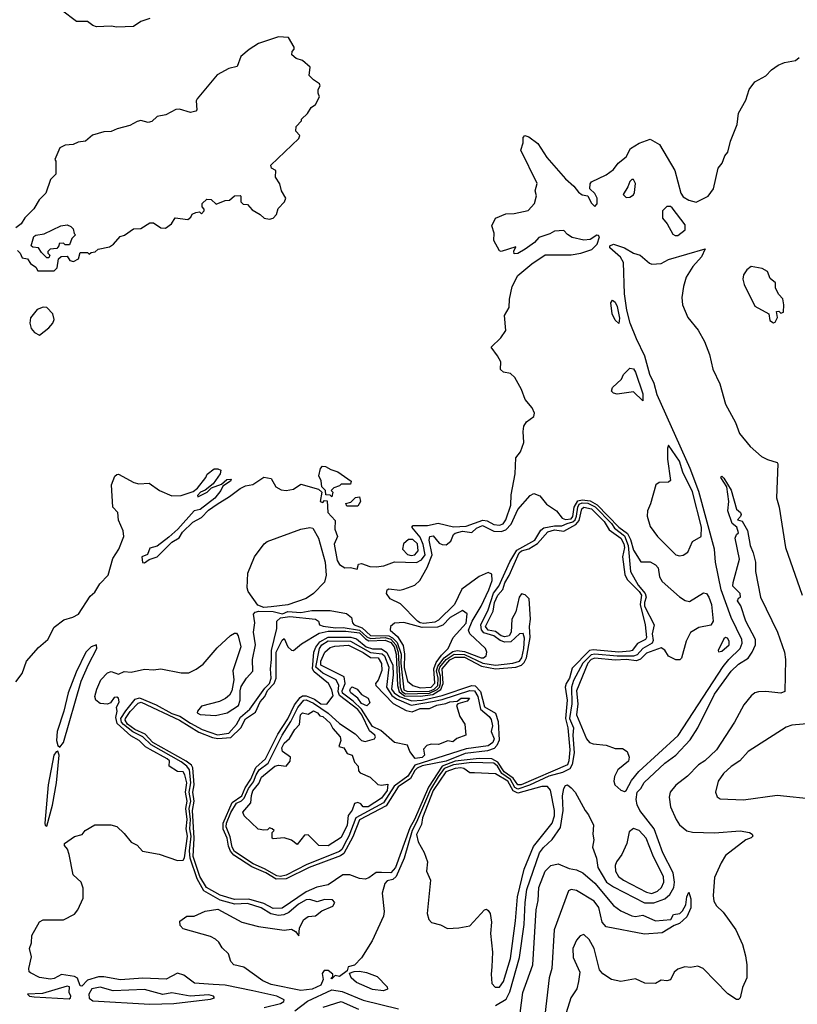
# Model space of a CAD drawing. Extents: x 2057697 to 2160550, y 827490 to 1016834.
# Tile 7 of 256: x 2065707 to 2069935, y 858691 to 864045. Entities that reach past the tile are written whole.
import ezdxf

# ---------------------------------------------------------------- set-up
doc = ezdxf.new("R2010")
doc.units = 0

msp = doc.modelspace()

# ---------------------------------------------------------------- linework, layer by layer
at = {"layer": '0CON20XD'}
for points in [[(2066415, 864051.2), (2066365, 864035.8), (2066325, 864008), (2066235, 864004), (2066205, 864010), (2066125, 864006.2), (2066105, 864013.3), (2066075, 864036), (2066015, 864036.2), (2065935, 864096.7)], [(2065895, 862680), (2065910, 862695), (2065917.5, 862745), (2065933, 862757), (2065965, 862760), (2065980, 862735), (2065999.3, 862730.7), (2066027.5, 862745), (2066035, 862780), (2066075, 862780), (2066085, 862770), (2066095, 862780), (2066117, 862783), (2066133, 862797), (2066195, 862810), (2066216.4, 862823.6), (2066253.9, 862866.1), (2066276.1, 862873.9), (2066325, 862907.5), (2066365, 862910), (2066415, 862940), (2066435, 862940), (2066475, 862912.5), (2066499.3, 862910.7), (2066532.5, 862935), (2066553, 862967), (2066621.7, 862958.3), (2066638.3, 862971.7), (2066645, 862987.5), (2066665, 862997.5), (2066685, 863000), (2066695, 862990), (2066710, 863005), (2066710, 863015), (2066698.3, 863028.3), (2066700, 863045), (2066725, 863070), (2066748.3, 863068.3), (2066775, 863042.5), (2066825, 863062.5), (2066847, 863063), (2066875, 863087.5), (2066905, 863090), (2066910, 863085), (2066910, 863055), (2066922.5, 863042.5), (2066945, 863040), (2066971.2, 863011.2), (2067015, 862986.7), (2067036.4, 862966.4), (2067065, 862960), (2067085, 862966.7), (2067103.3, 862985), (2067112.3, 863017.7), (2067146.7, 863055), (2067153.8, 863075), (2067130, 863115), (2067121.7, 863151.7), (2067098.3, 863188.3), (2067100, 863225), (2067077, 863237), (2067073.3, 863255), (2067225, 863400), (2067230, 863415), (2067208.3, 863438.3), (2067210, 863465), (2067240, 863495), (2067240, 863505), (2067272.5, 863535), (2067292.3, 863567.7), (2067316.1, 863583.9), (2067337.5, 863625), (2067330, 863645), (2067330, 863665), (2067340, 863685), (2067337, 863697), (2067305, 863717.5), (2067281.7, 863741.7), (2067286.4, 863786.4), (2067245, 863822.5), (2067210, 863835), (2067187.5, 863855), (2067188.3, 863871.7), (2067200, 863885), (2067200, 863895), (2067168.3, 863948.3), (2067115, 863952.5), (2067005, 863916.2), (2066955, 863883.8), (2066910, 863845), (2066888.8, 863791.2), (2066845, 863780), (2066780, 863745), (2066671.2, 863615), (2066666.1, 863603.9), (2066670, 863555), (2066665, 863547.5), (2066635, 863540), (2066575, 863558.8), (2066555, 863556.2), (2066501.7, 863528.3), (2066455, 863518.8), (2066425, 863491.2), (2066405, 863486.7), (2066366.2, 863496.2), (2066345, 863491.2), (2066305, 863469.2), (2066237.5, 863452.5), (2066205, 863436.7), (2066163.9, 863436.1), (2066102.7, 863417.3), (2066065, 863383.8), (2066025, 863380), (2065997, 863367), (2065955, 863363.3), (2065925, 863347.5), (2065897.5, 863285), (2065902.5, 863275), (2065903.3, 863205), (2065873.9, 863176.1), (2065848.3, 863101.7), (2065812.5, 863065), (2065783, 863017), (2065735, 862967.5), (2065715.7, 862934.3), (2065685, 862913.3)], [(2065685.8, 860444.2), (2065721.2, 860488.8), (2065743.7, 860556.3), (2065809.3, 860630.7), (2065860, 860675), (2065895, 860741.2), (2065947.6, 860782.4), (2065995, 860796), (2066027.2, 860812.8), (2066089.7, 860910.3), (2066115, 860932), (2066142.1, 860977.9), (2066187.5, 861025), (2066214.1, 861115.9), (2066246.7, 861165), (2066273.3, 861235), (2066270, 861265), (2066243.9, 861323.9), (2066240, 861365), (2066213.3, 861395), (2066206.7, 861515), (2066225, 861562.5), (2066235, 861572.5), (2066245, 861573.3), (2066327.7, 861527.7), (2066355, 861522), (2066410, 861525), (2066467.5, 861485), (2066535, 861456.7), (2066585, 861457.5), (2066650.7, 861479.3), (2066673, 861497), (2066718.8, 861555), (2066726.2, 861573.8), (2066765, 861602.5), (2066785, 861602.5), (2066800, 861595), (2066796.7, 861575), (2066758.8, 861521.2), (2066715, 861486.7), (2066690, 861475), (2066673, 861457), (2066675, 861450), (2066726.7, 861475), (2066750.5, 861499.5), (2066805, 861520), (2066833.3, 861545), (2066856.1, 861546.1), (2066853.3, 861535), (2066811.2, 861508.8), (2066800.9, 861485), (2066767.3, 861442.7), (2066687.6, 861382.4), (2066655, 861374.2), (2066566, 861274), (2066518.5, 861231.5), (2066455, 861182.5), (2066415, 861170.8), (2066402.5, 861137.5), (2066371.2, 861125), (2066374, 861094), (2066385, 861092), (2066410, 861110), (2066454.3, 861125), (2066535, 861203.3), (2066573.2, 861226.8), (2066592.6, 861257.4), (2066647.8, 861312.2), (2066695, 861338.5), (2066732.7, 861377.3), (2066780.3, 861409.7), (2066848.6, 861451.4), (2066905, 861495.5), (2066935, 861510), (2066975, 861517.1), (2067035, 861557.5), (2067075, 861550), (2067100, 861505), (2067128.9, 861488.9), (2067155, 861485.6), (2067195, 861491.4), (2067235, 861518.8), (2067332.5, 861492.5), (2067350, 861475), (2067340, 861425), (2067355, 861420), (2067365, 861430), (2067378.3, 861428.3), (2067382.5, 861365), (2067421.7, 861321.7), (2067420.8, 861275), (2067435.4, 861235), (2067416.5, 861193.5), (2067432.6, 861105), (2067445, 861081.6), (2067475, 861064.2), (2067506.3, 861066.3), (2067542.5, 861057.5), (2067550, 861085), (2067565, 861088.7), (2067611.7, 861071.7), (2067645, 861069.7), (2067687.5, 861075), (2067745, 861096.5), (2067865, 861094), (2067891.8, 861108.2), (2067912.1, 861135), (2067900.6, 861190.6), (2067885, 861231.2), (2067840, 861285), (2067845.9, 861294.1), (2067924.2, 861294.2), (2067983.1, 861306.9), (2068065, 861287.1), (2068135, 861290.9), (2068225, 861322.9), (2068249.2, 861319.2), (2068285, 861299.5), (2068315, 861296.3), (2068335.9, 861304.1), (2068349.5, 861325), (2068377.6, 861405), (2068378.6, 861461.4), (2068400.4, 861575), (2068405, 861662.5), (2068430, 861695), (2068448, 861745), (2068443.8, 861805), (2068448.8, 861835), (2068462.3, 861857.7), (2068502.3, 861887.7), (2068507.1, 861905), (2068494.3, 861935), (2068455, 861980), (2068435.7, 862035), (2068399.1, 862099.1), (2068375, 862121.2), (2068338.3, 862128.3), (2068322, 862142), (2068324, 862185), (2068305, 862216.7), (2068270, 862265), (2068322.5, 862315), (2068350, 862355), (2068343.6, 862436.4), (2068369.3, 862480.7), (2068370, 862525), (2068384.2, 862595), (2068415.3, 862654.7), (2068491.9, 862718.1), (2068565, 862766.6), (2068705, 862766.9), (2068758.6, 862775), (2068818.6, 862795), (2068846.2, 862825), (2068858.8, 862865), (2068855, 862872.5), (2068845, 862873.3), (2068809.8, 862850.2), (2068775, 862847.1), (2068711.5, 862861.5), (2068686.2, 862876.2), (2068665, 862898.6), (2068615, 862896), (2068589.6, 862880.4), (2068529.4, 862860.6), (2068506.3, 862833.7), (2068455, 862796.9), (2068415, 862774.5), (2068395, 862772), (2068394.2, 862785.8), (2068405, 862810), (2068325, 862784), (2068315, 862787.5), (2068284.2, 862844.2), (2068286.7, 862885), (2068273.6, 862923.6), (2068295, 862966.7), (2068350.7, 862989.3), (2068395, 862991.2), (2068471.7, 863008.3), (2068506.7, 863045), (2068517, 863087), (2068510, 863115), (2068520, 863155), (2068431.2, 863335), (2068443.8, 863375), (2068443.8, 863405), (2068454.1, 863415.9), (2068475, 863408.8), (2068525, 863372), (2068573.5, 863295), (2068675, 863180), (2068719.6, 863139.6), (2068745, 863106.7), (2068765, 863093.3), (2068796.7, 863086.7), (2068815, 863050), (2068835, 863030), (2068846.4, 863043.6), (2068847.5, 863075), (2068835, 863100), (2068807.5, 863125), (2068808.3, 863151.7), (2068817, 863163), (2068895, 863202), (2068935, 863230), (2068960.8, 863265), (2069005, 863298.9), (2069028.8, 863345), (2069075, 863374), (2069135, 863395.5), (2069186.3, 863366.3), (2069268.8, 863225), (2069302.7, 863102.7), (2069315, 863082.5), (2069345, 863063.3), (2069385, 863053.3), (2069450, 863085), (2069480, 863125), (2069505, 863237.5), (2069526.2, 863265), (2069541.2, 863305), (2069557.5, 863325), (2069572, 863385), (2069607.5, 863475), (2069615, 863537.5), (2069655, 863607.5), (2069674.2, 863665.8), (2069705, 863706.7), (2069765, 863740), (2069795, 863773.3), (2069831.2, 863798.8), (2069865, 863813.3), (2069925, 863822.5), (2069945, 863840)], [(2069005, 863077.5), (2069025, 863080), (2069045, 863093.3), (2069050, 863105), (2069056.2, 863155), (2069045, 863175.5), (2069035, 863175.6), (2069025, 863166), (2069014.4, 863135.6), (2068987.5, 863095), (2069005, 863077.5)], [(2069270.8, 862870.8), (2069285, 862872.2), (2069325, 862902.9), (2069325, 862930), (2069255, 863021.2), (2069245, 863030), (2069225, 863030), (2069202.5, 863005), (2069202.5, 862965), (2069227.5, 862935), (2069258.3, 862878.3), (2069270.8, 862870.8)], [(2065865, 862750), (2065855, 862750), (2065825, 862780), (2065810, 862805), (2065778.3, 862808.3), (2065770, 862815), (2065784.2, 862865.8), (2065795, 862873.3), (2065839.5, 862880.5), (2065930, 862925), (2065965, 862930), (2065985, 862920), (2065998.3, 862908.3), (2066002.5, 862882.5), (2066010, 862875), (2065990, 862855), (2065978.3, 862821.7), (2065955, 862820), (2065945, 862830), (2065921.7, 862828.3), (2065920, 862815), (2065908.3, 862801.7), (2065873, 862797), (2065860, 862785), (2065860, 862775), (2065870, 862765), (2065865, 862750)], [(2066052.5, 859322.5), (2066042, 859355), (2065998, 859395), (2065976.7, 859505), (2065966.7, 859535), (2065950, 859555), (2065950, 859565), (2066005, 859604), (2066045.8, 859614.2), (2066062.5, 859635), (2066115, 859666.2), (2066203, 859667), (2066235, 859656.7), (2066275, 859620), (2066313, 859573), (2066345.8, 859555.8), (2066375, 859524), (2066465, 859508), (2066565, 859472.5), (2066595, 859474.2), (2066602.6, 859487.4), (2066620.2, 859605), (2066612.1, 859645), (2066617.8, 859695), (2066610.9, 859755), (2066618.3, 859795), (2066608.8, 859845), (2066615.8, 859895), (2066605, 859939.2), (2066595, 859955.4), (2066565, 859956.2), (2066520, 859985), (2066520.9, 860015), (2066508.2, 860025), (2066415.5, 860075.5), (2066390.4, 860090.4), (2066355.9, 860125), (2066310.4, 860150.4), (2066237.2, 860217.2), (2066229, 860251), (2066237.1, 860285), (2066232.5, 860305), (2066248.1, 860335), (2066244, 860355), (2066235, 860361.4), (2066220.5, 860359.5), (2066200, 860330), (2066185, 860323.3), (2066145, 860326.7), (2066121.2, 860345), (2066116, 860365), (2066125.8, 860405), (2066148.9, 860455), (2066185, 860494), (2066205, 860501.2), (2066245, 860486.7), (2066275, 860500.8), (2066312.7, 860497.3), (2066385, 860512.5), (2066435, 860509.2), (2066475, 860515.6), (2066585, 860492.5), (2066626.2, 860493.8), (2066666.9, 860513.1), (2066705, 860541.2), (2066780.8, 860629.2), (2066853.9, 860696.1), (2066875, 860708.7), (2066885, 860708.2), (2066894, 860695), (2066908.9, 860635), (2066866.4, 860505), (2066871.1, 860455), (2066860, 860395), (2066848.1, 860371.9), (2066826.7, 860353.3), (2066792.5, 860337.5), (2066695, 860311.1), (2066673.8, 860285), (2066672.2, 860275), (2066687.5, 860267.5), (2066771.3, 860261.3), (2066834.5, 860275), (2066896.2, 860315), (2066906.3, 860345), (2066905.6, 860395), (2066911.2, 860418.8), (2066940, 860465), (2066975, 860502.5), (2066972.4, 860565), (2066989.3, 860645), (2066978.5, 860715), (2066985.5, 860765), (2066978.1, 860811.9), (2066986.9, 860823.1), (2067008, 860828), (2067085, 860827.1), (2067135.1, 860814.9), (2067165, 860827.1), (2067235, 860821.2), (2067295, 860831.5), (2067395, 860832.8), (2067484.2, 860815.8), (2067511.5, 860795), (2067516.2, 860765), (2067525.4, 860755), (2067568.7, 860738.7), (2067615, 860696.8), (2067715, 860694.4), (2067734.5, 860684.5), (2067758.7, 860658.8), (2067780.4, 860595), (2067779, 860545), (2067795, 860400.7), (2067815, 860392.5), (2067935, 860394.3), (2067960.9, 860405), (2067980.5, 860425), (2067983, 860465), (2067974.1, 860505), (2067980.1, 860529.9), (2068015.2, 860574.8), (2068061.5, 860608.5), (2068085, 860614.7), (2068125, 860608.9), (2068215.3, 860574.7), (2068229.2, 860575), (2068242.7, 860585), (2068246.2, 860605), (2068239.7, 860625), (2068155.2, 860705), (2068147, 860725), (2068166.8, 860775), (2068216.8, 860855), (2068257.9, 860945), (2068275.6, 860995.6), (2068275, 861030), (2068255, 861038.5), (2068205, 861017.3), (2068111.2, 860948.8), (2068070.3, 860865), (2067985, 860780.4), (2067965, 860769.7), (2067905, 860761.4), (2067885, 860764.6), (2067869.4, 860775), (2067777.8, 860867.8), (2067720.9, 860895), (2067700.6, 860925), (2067704.4, 860945), (2067715, 860950.4), (2067773.3, 860943.3), (2067795, 860947.8), (2067855, 860970.1), (2067883.2, 860995), (2067923.3, 861066.7), (2067949.8, 861135), (2067933.2, 861215), (2067937.9, 861235), (2067955, 861238.9), (2067988.5, 861198.5), (2068005, 861190.4), (2068025, 861189.8), (2068051.5, 861208.5), (2068064.9, 861245), (2068075, 861252.4), (2068115, 861262.9), (2068165, 861257), (2068190, 861280), (2068223.8, 861293.8), (2068285, 861262.9), (2068325, 861262.1), (2068349.7, 861270.3), (2068379.1, 861300.9), (2068415, 861380.9), (2068483.2, 861456.8), (2068502.2, 861467.8), (2068536.1, 861456.1), (2068571, 861411), (2068625, 861374.7), (2068657, 861335), (2068675, 861326.9), (2068705, 861331.5), (2068715, 861343), (2068722, 861395), (2068741.4, 861428.6), (2068765, 861434.4), (2068809.2, 861429.2), (2068847.2, 861407.2), (2068965, 861285.3), (2069011.9, 861251.9), (2069028.7, 861218.7), (2069045, 861159.6), (2069085, 861096.7), (2069135, 861096.5), (2069165, 861080), (2069178.5, 861065), (2069185.7, 861015.7), (2069200.5, 860990.5), (2069295, 860906.7), (2069325, 860886.9), (2069348.3, 860881.7), (2069425, 860928.6), (2069440.8, 860925), (2069455, 860904.3), (2069468.4, 860865), (2069478, 860775), (2069465, 860753.2), (2069400.3, 860739.7), (2069355, 860711.9), (2069331.5, 860665), (2069306.2, 860573.8), (2069296.7, 860563.3), (2069275, 860563.1), (2069234.7, 860584.7), (2069215, 860616), (2069195, 860629.4), (2069115, 860600.3), (2069081.7, 860568.3), (2069061.1, 860558.9), (2069005, 860565.3), (2068945, 860561.7), (2068835, 860572.3), (2068815, 860565.2), (2068797, 860545), (2068735, 860395.5), (2068741.7, 860325), (2068733.9, 860265), (2068789.1, 860135), (2068805.3, 860115.3), (2068825, 860107.2), (2068895, 860100.2), (2068945, 860081), (2068985, 860081.2), (2069010.4, 860065), (2069021, 860035), (2069017.6, 860012.4), (2068960, 859965), (2068940.8, 859929.2), (2068937.1, 859905), (2068943.6, 859885), (2068975, 859855.9), (2068995, 859848.4), (2069005, 859853.8), (2069033.1, 859906.9), (2069073.1, 859956.9), (2069288.3, 860151.7), (2069533, 860527), (2069563.2, 860565), (2069625.3, 860625), (2069636.1, 860655), (2069634, 860675), (2069574.8, 860794.8), (2069521.9, 860945), (2069491.2, 861095), (2069485.1, 861165.1), (2069399.2, 861479.2), (2069352.7, 861605), (2069173.9, 862005), (2069156.4, 862066.4), (2069132.6, 862115), (2069106.1, 862216.1), (2069060.7, 862309.2), (2069027, 862395), (2069008.8, 862465), (2068995.2, 862555), (2068990.7, 862725), (2068973.8, 862753.8), (2068915, 862804.4), (2068915.5, 862815), (2068935, 862824.1), (2068995.3, 862805), (2069045, 862776.2), (2069080, 862765), (2069131.5, 862721.5), (2069145, 862716.4), (2069195, 862719.6), (2069235, 862740.8), (2069435, 862800), (2069414.2, 862755), (2069366.3, 862703.7), (2069331.1, 862645), (2069315.8, 862595), (2069307.5, 862535), (2069311.4, 862495), (2069340.8, 862425), (2069396, 862356), (2069430, 862295), (2069458.5, 862225), (2069475.6, 862145), (2069513.5, 862065), (2069544.7, 861954.7), (2069598.5, 861855), (2069620.6, 861795), (2069678.6, 861725), (2069739.8, 861669.8), (2069772.6, 861652.6), (2069825, 861637.5), (2069830, 861630), (2069821.9, 861445), (2069836.7, 861395), (2069871.1, 861175), (2069960.8, 860915)], [(2065695, 862790), (2065710, 862775), (2065720.7, 862750.7), (2065750, 862745), (2065765, 862720), (2065795, 862700), (2065805, 862680), (2065895, 862680)], [(2069805, 862397.5), (2069815, 862400), (2069827.5, 862425), (2069821.7, 862458.3), (2069835, 862460), (2069845, 862450), (2069860, 862455), (2069862.5, 862495), (2069857, 862527), (2069835, 862550), (2069817.5, 862585), (2069817.5, 862615), (2069787, 862637), (2069772.5, 862675), (2069745, 862692.5), (2069685, 862702.5), (2069660, 862685), (2069642.7, 862657.3), (2069638.8, 862635), (2069646.7, 862605), (2069705, 862487.5), (2069780, 862445), (2069785, 862410), (2069805, 862397.5)], [(2065815, 862330), (2065865, 862368.8), (2065887.1, 862395), (2065894.4, 862415), (2065886.2, 862446.2), (2065855, 862479.2), (2065835, 862481.4), (2065801.7, 862468.3), (2065765.9, 862424.1), (2065761.2, 862395), (2065770, 862365), (2065787.5, 862345), (2065815, 862330)], [(2068965, 862393.8), (2068945, 862411.4), (2068929.2, 862445), (2068920.9, 862505), (2068930.3, 862519.7), (2068945, 862509.4), (2068956.6, 862485), (2068968.1, 862421.9), (2068965, 862393.8)], [(2069095, 861973.3), (2069045, 862021.2), (2068955, 862008.8), (2068935, 862013.8), (2068924.4, 862024.4), (2068930, 862045), (2068979.5, 862090.5), (2068990, 862115), (2069025, 862150.5), (2069045, 862145.8), (2069055, 862128.9), (2069095, 862010), (2069095, 861973.3)], [(2069295, 861130), (2069315, 861133.8), (2069339.7, 861150.3), (2069365, 861207.6), (2069413.1, 861235), (2069413.9, 861285), (2069365, 861477.7), (2069313.5, 861585), (2069294.1, 861645), (2069235, 861731.4), (2069229.7, 861715), (2069229.3, 861655), (2069245, 861540), (2069235, 861530.8), (2069185, 861529.2), (2069166.2, 861515), (2069137.4, 861412.6), (2069120.9, 861375), (2069118.8, 861345), (2069135, 861288.6), (2069175, 861234.5), (2069274.4, 861135), (2069295, 861130)], [(2067405, 861450), (2067395, 861460), (2067371.7, 861461.7), (2067370, 861485), (2067350, 861505), (2067347, 861537), (2067333.3, 861565), (2067342.5, 861605), (2067353.6, 861616.4), (2067370, 861615), (2067398.3, 861598.3), (2067437, 861587), (2067510, 861535), (2067505, 861520), (2067455, 861520), (2067445, 861510), (2067415, 861500), (2067400, 861485), (2067410, 861475), (2067405, 861450)], [(2068295, 858684.5), (2068351.5, 858718.5), (2068371.9, 858758.1), (2068424.6, 858945), (2068449.9, 859125), (2068454.6, 859245), (2068465, 859314.4), (2068534.3, 859515), (2068555, 859543.3), (2068602.5, 859587.5), (2068647.3, 859652.7), (2068662.7, 859745), (2068659.3, 859825), (2068665.9, 859864.1), (2068675, 859880.8), (2068685, 859884.3), (2068705, 859868.6), (2068726.7, 859845), (2068781.5, 859745), (2068800.2, 859720.2), (2068826.4, 859665), (2068823.8, 859615), (2068829.5, 859585), (2068820.9, 859545), (2068843.3, 859485), (2068850.4, 859435), (2068898.4, 859355), (2068935, 859329.3), (2069105, 859243.3), (2069155, 859242.8), (2069215, 859265.1), (2069242.7, 859287.3), (2069263.4, 859325), (2069267.7, 859355), (2069260.1, 859405), (2069203.7, 859515), (2069157.1, 859645), (2069078.3, 859745), (2069063.8, 859775), (2069058.5, 859805), (2069065, 859844.6), (2069085.2, 859865), (2069102.5, 859897.5), (2069215, 860001.6), (2069274.2, 860045.8), (2069351.9, 860128.1), (2069394.3, 860195), (2069485, 860378.1), (2069575, 860502.5), (2069615, 860540), (2069667.4, 860572.6), (2069690.5, 860605), (2069708.8, 860645), (2069708.4, 860675), (2069655.7, 860775), (2069628.1, 860858.1), (2069609.4, 860885), (2069615, 860900), (2069626.1, 860903.9), (2069624, 860925), (2069585.5, 860965), (2069586.2, 860985), (2069621.5, 861111.5), (2069597.1, 861225), (2069604.3, 861245.7), (2069616.2, 861255), (2069606.1, 861286.1), (2069580.8, 861305), (2069558.2, 861375), (2069562.5, 861425), (2069551.2, 861505), (2069520, 861555), (2069525, 861562.5), (2069535, 861552.5), (2069575, 861486.7), (2069604.1, 861384.1), (2069626.7, 861365), (2069630, 861355), (2069627, 861343), (2069610, 861325), (2069635, 861317.5), (2069665, 861267.5), (2069678.8, 861185), (2069695.7, 861145), (2069707.1, 861095), (2069708.6, 861045), (2069734.5, 860905), (2069827.9, 860715), (2069866.2, 860605), (2069870.5, 860565), (2069867.8, 860392.2), (2069845, 860383.6), (2069765, 860391.9), (2069725, 860390.8), (2069705, 860384), (2069685, 860368.8), (2069645, 860318.8), (2069594.4, 860225), (2069495, 860074.6), (2069431.8, 860015), (2069397.7, 859992.3), (2069337.8, 859932.2), (2069275, 859882.7), (2069244.7, 859845), (2069237.9, 859817.9), (2069246.1, 859765), (2069275.8, 859695), (2069295, 859667.4), (2069335, 859634.2), (2069365, 859626.4), (2069485, 859623.3), (2069625, 859634.5), (2069675.6, 859625.6), (2069690, 859615), (2069693.3, 859605), (2069685, 859596.7), (2069654.6, 859585.4), (2069545, 859499.2), (2069520.5, 859459.5), (2069485, 859380), (2069477.4, 859282.6), (2069481.2, 859251.2), (2069495, 859225.8), (2069531.7, 859191.7), (2069565, 859145.8), (2069600.6, 859095), (2069636.9, 859015), (2069654.4, 858955), (2069660.6, 858905), (2069660, 858835), (2069637.9, 858782.1), (2069623.8, 858726.2), (2069615, 858717.5), (2069605, 858716.7), (2069557.6, 858747.6), (2069423.3, 858885), (2069395, 858898), (2069355, 858891.2), (2069323.6, 858893.6), (2069285, 858881.2), (2069266.2, 858865), (2069245, 858824.2), (2069225, 858818.6), (2069195, 858822), (2069165, 858802.9), (2069105.6, 858805.6), (2069055, 858828.6), (2068975, 858814.2), (2068925, 858825.8), (2068876.9, 858856.9), (2068858.8, 858878.8), (2068830.5, 858995), (2068803.3, 859043.3), (2068775, 859070), (2068755, 859063.8), (2068735, 859040), (2068714.6, 858995), (2068716.9, 858945), (2068753.3, 858865), (2068745.8, 858815), (2068735.6, 858775), (2068704.5, 858725), (2068679.1, 858645)], [(2067235, 858764.9), (2067075, 858797.5), (2067028.9, 858818.9), (2066925, 858891.9), (2066872, 858905), (2066855, 858923.8), (2066841.4, 858965), (2066807.6, 858997.6), (2066789.3, 859029.3), (2066772, 859045), (2066745, 859060), (2066595, 859100.8), (2066579.7, 859119.7), (2066577.3, 859142.7), (2066615, 859170), (2066655, 859170), (2066715, 859197.7), (2066785, 859207.9), (2066915, 859136.6), (2067005, 859112.9), (2067145, 859094.5), (2067185, 859099.4), (2067207, 859087), (2067225, 859062.5), (2067229.2, 859105), (2067249.7, 859150.3), (2067275, 859168.6), (2067315, 859172.5), (2067350.7, 859199.3), (2067410, 859225), (2067421.2, 859245), (2067408.1, 859258.1), (2067365, 859260), (2067325, 859248), (2067285, 859260), (2067265, 859258.3), (2067222.9, 859235), (2067170.5, 859189.5), (2067143.2, 859176.8), (2067115, 859174.2), (2067073.2, 859183.2), (2067019.3, 859215), (2066945, 859238.6), (2066875.9, 859235.9), (2066797.5, 859257.5), (2066708.5, 859308.5), (2066672.6, 859372.6), (2066633.4, 859485), (2066631, 859525), (2066639.3, 859605), (2066631.3, 859645), (2066635.5, 859695), (2066628.9, 859755), (2066637.5, 859795), (2066629.3, 859845), (2066638, 859895), (2066629.8, 859965), (2066615.2, 859985.2), (2066585, 860009.1), (2066421.6, 860101.6), (2066375.7, 860145.7), (2066321.7, 860171.7), (2066271.9, 860211.9), (2066261, 860225), (2066257.7, 860245), (2066283.6, 860286.4), (2066335, 860349.7), (2066357.8, 860357.8), (2066448.7, 860318.7), (2066535, 860271.9), (2066578, 860258), (2066635, 860219.1), (2066700, 860185), (2066783, 860157), (2066843.8, 860165), (2066885, 860212.5), (2066907.9, 860252.1), (2066958.8, 860295), (2067039.8, 860410.2), (2067065, 860435.1), (2067075.1, 860465), (2067070.8, 860515), (2067076.3, 860565), (2067075.4, 860615), (2067104.6, 860735), (2067106, 860775), (2067125, 860792.1), (2067175, 860800), (2067315.4, 860785.4), (2067331.1, 860775), (2067337.5, 860755), (2067356.5, 860746.5), (2067425, 860737.3), (2067465, 860739.6), (2067555, 860726.1), (2067595, 860689.8), (2067615, 860679.9), (2067695, 860684.7), (2067725, 860675.8), (2067752.5, 860645), (2067765.6, 860605.6), (2067776.2, 860415), (2067785, 860391.2), (2067805, 860379.9), (2067935, 860383.3), (2067977.3, 860402.7), (2067989.6, 860415), (2067995.4, 860434.6), (2067994.4, 860475), (2067986.7, 860505), (2067991.3, 860525), (2068025, 860566.4), (2068069.6, 860595), (2068125, 860593.1), (2068225, 860546.3), (2068295, 860534.1), (2068387.8, 860545), (2068425, 860556.6), (2068436.7, 860575), (2068447.6, 860625), (2068451.2, 860681.2), (2068445, 860706.5), (2068425, 860705.4), (2068377.6, 860662.4), (2068345, 860659.9), (2068319.7, 860669.7), (2068285, 860694.9), (2068231.3, 860711.3), (2068217.8, 860727.8), (2068213.9, 860755), (2068255.1, 860835), (2068283.4, 860926.6), (2068312.9, 860965), (2068372.3, 861097.7), (2068409.4, 861160.6), (2068508, 861215), (2068541.3, 861268.7), (2068557.3, 861282.7), (2068615, 861292.9), (2068655, 861292.2), (2068684.1, 861305.9), (2068715, 861314.1), (2068726.5, 861325), (2068734.8, 861345), (2068741, 861395), (2068749.8, 861410.2), (2068765, 861417), (2068795.5, 861415.5), (2068835.4, 861395.4), (2068924.3, 861305), (2068940.6, 861280.6), (2068995, 861238.6), (2069015.7, 861185), (2069027.6, 861045), (2069070.6, 860970.6), (2069107.6, 860925), (2069113, 860905), (2069103.6, 860875), (2069104.2, 860855), (2069157.7, 860755), (2069146.7, 860705), (2069151.6, 860668.4), (2069146.6, 860655), (2069095, 860626.2), (2069065, 860590.9), (2069045, 860583.8), (2068955, 860583.7), (2068835, 860594.5), (2068815, 860591.7), (2068769.6, 860545), (2068719.1, 860450.9), (2068707.1, 860415), (2068709.9, 860325), (2068696.8, 860245), (2068719, 860195), (2068714.6, 860155), (2068721.7, 860058.3), (2068711.4, 859995), (2068698.1, 859971.9), (2068659, 859951), (2068585, 859931.8), (2068478.5, 859881.5), (2068415, 859860.3), (2068399.8, 859869.8), (2068375, 859912.9), (2068328.9, 859945), (2068305, 859985.1), (2068285, 860002.1), (2068165.2, 860005.2), (2068065, 859993.2), (2068015, 859973.9), (2067981.6, 859928.4), (2067941, 859859), (2067865, 859681.9), (2067841.4, 859635), (2067798.3, 859485), (2067753.6, 859386.4), (2067735, 859368.8), (2067705, 859362.7), (2067692.8, 859347.2), (2067677.3, 859295), (2067688.4, 859195), (2067685, 859170.8), (2067623.8, 859035), (2067565, 858943.1), (2067527.3, 858902.7), (2067492.5, 858895), (2067487.5, 858872.5), (2067445, 858842.5), (2067422.5, 858847.5), (2067405, 858830), (2067400, 858835), (2067410, 858840), (2067410, 858855), (2067385, 858873.8), (2067362.5, 858875), (2067351.4, 858858.6), (2067357.5, 858825), (2067344.7, 858795), (2067297.9, 858772.1), (2067235, 858764.9)], [(2067545, 861400), (2067485, 861400), (2067480, 861415), (2067508.3, 861421.7), (2067533, 861447), (2067555, 861450), (2067560, 861425), (2067545, 861400)], [(2067085, 859211.9), (2067035, 859239.6), (2066952, 859262), (2066875, 859261.5), (2066797.8, 859285), (2066722.9, 859325), (2066686.4, 859385), (2066649.8, 859495), (2066655.9, 859595), (2066645.9, 859745), (2066654.8, 859795), (2066648.1, 859845), (2066655.1, 859885), (2066647.5, 859977.5), (2066640.5, 859990.5), (2066612.7, 860012.7), (2066431.7, 860115), (2066389.3, 860159.3), (2066332.4, 860185), (2066292.4, 860215), (2066280.5, 860235), (2066282.5, 860245), (2066307.8, 860282.2), (2066350.8, 860329.2), (2066366.7, 860333.3), (2066575, 860235.2), (2066681.4, 860171.4), (2066755, 860141.2), (2066785, 860135.8), (2066855, 860142.4), (2066909.9, 860195), (2066935, 860242.9), (2066989.8, 860280.2), (2067014.2, 860335.8), (2067039.2, 860365), (2067055, 860397.3), (2067091.1, 860435), (2067102, 860465), (2067101.5, 860605), (2067135, 860670.8), (2067145, 860680), (2067164.1, 860635), (2067185, 860616.4), (2067195, 860615.5), (2067238.4, 860651.6), (2067335, 860709.4), (2067385, 860719.7), (2067480.1, 860720.1), (2067555, 860710.8), (2067587.3, 860677.3), (2067605, 860667.7), (2067695, 860671.6), (2067725, 860658.9), (2067742.7, 860635), (2067754.5, 860595), (2067761.3, 860425), (2067770.6, 860390.6), (2067798.8, 860368.8), (2067885, 860366.9), (2067954.1, 860375.9), (2067997.7, 860402.3), (2068009.9, 860435), (2068003.7, 860515), (2068045, 860564), (2068075, 860579.3), (2068125, 860577.7), (2068218.8, 860528.8), (2068295, 860515.3), (2068405, 860523.7), (2068435.1, 860534.9), (2068450.7, 860549.3), (2068462.8, 860575), (2068483.5, 860685), (2068478.9, 860745), (2068484.7, 860784.7), (2068477.4, 860895), (2068455, 860917.8), (2068435, 860923.1), (2068422.6, 860905), (2068405.4, 860825), (2068383.6, 860785), (2068379.8, 860715), (2068368.7, 860695), (2068345, 860689.2), (2068325.5, 860694.5), (2068295, 860717.9), (2068254.1, 860725), (2068238.9, 860745), (2068281.2, 860828.8), (2068289, 860875), (2068306, 860915), (2068333.7, 860946.3), (2068345, 860983.6), (2068368.1, 861021.9), (2068423.3, 861145), (2068435, 861156.4), (2068475, 861167.2), (2068522.9, 861197.1), (2068579.2, 861260.8), (2068615, 861270.8), (2068665, 861263.9), (2068730.2, 861299.8), (2068748.4, 861321.6), (2068763, 861385), (2068775, 861394), (2068815.4, 861385), (2068885, 861315.8), (2068911.6, 861271.6), (2068975, 861225.1), (2068992.3, 861195), (2068994.7, 861175), (2068984.6, 861125), (2068997.7, 861027.7), (2069010.5, 861000.5), (2069075.4, 860935), (2069088.2, 860915), (2069080.9, 860865), (2069107.4, 860755), (2069114.7, 860685), (2069110, 860675), (2069066.5, 860653.5), (2069036.7, 860615), (2069025, 860610.9), (2068965, 860605.7), (2068825, 860618.8), (2068805.2, 860614.8), (2068711.6, 860518.4), (2068696.9, 860465), (2068677.8, 860435), (2068672.8, 860415), (2068683.3, 860345), (2068674.3, 860245), (2068688.1, 860195), (2068695.3, 860114.6), (2068697.6, 860075), (2068692.4, 860015), (2068685, 859992.9), (2068434.6, 859885), (2068415, 859884.9), (2068390.8, 859920.8), (2068341.8, 859955), (2068307.3, 860007.3), (2068275, 860026.4), (2068205, 860027.3), (2068075, 860012.1), (2068004.1, 859985.9), (2067929.1, 859870.9), (2067854, 859695), (2067829.2, 859650.8), (2067749.8, 859435), (2067725, 859406.1), (2067675, 859406.6), (2067645, 859406.9), (2067605, 859378.2), (2067585, 859371.1), (2067554.4, 859374.4), (2067502.2, 859395), (2067463.9, 859395), (2067385, 859340.1), (2067322.2, 859327.8), (2067265, 859303), (2067135, 859213.8), (2067085, 859211.9)], [(2067035, 860848.9), (2067001.6, 860861.6), (2066950, 860935), (2066944.6, 860955), (2066946.7, 861035), (2066983.3, 861125), (2067036.8, 861195), (2067052.9, 861207.1), (2067235, 861274.6), (2067285, 861283.3), (2067300.1, 861280.1), (2067332.3, 861225), (2067367.3, 861095), (2067374, 861025), (2067364.2, 860985.8), (2067305, 860924.5), (2067265, 860898.4), (2067165, 860863.5), (2067075, 860852.9), (2067035, 860848.9)], [(2067835, 861131.4), (2067855, 861134.7), (2067874, 861156), (2067869.5, 861195), (2067845, 861218.8), (2067821.5, 861218.5), (2067794.4, 861195.6), (2067788.6, 861165), (2067815, 861136.3), (2067835, 861131.4)], [(2067885, 860411.2), (2067945, 860414.9), (2067965, 860436.7), (2067958.5, 860515), (2067971.2, 860548.8), (2068000.6, 860589.4), (2068037.4, 860625), (2068064.3, 860685), (2068135, 860762.7), (2068140.4, 860815), (2068115, 860831.4), (2068047, 860795), (2068007, 860753), (2067978.3, 860741.7), (2067895, 860739.9), (2067795, 860766.2), (2067745, 860763.8), (2067722.5, 860745), (2067720.5, 860725), (2067760.7, 860690.7), (2067792.8, 860642.8), (2067799.1, 860595), (2067798, 860522), (2067815, 860448.5), (2067845, 860425.2), (2067885, 860411.2)], [(2067100.8, 859370.8), (2067045, 859405), (2066968.5, 859438.5), (2066870.8, 859500.8), (2066852.9, 859522.9), (2066841.5, 859551.5), (2066834.6, 859595), (2066813.8, 859643.8), (2066813, 859675), (2066862.7, 859787.3), (2066914.8, 859825), (2066932.4, 859867.6), (2066964.5, 859915), (2066991.2, 859978.8), (2067043.8, 860025), (2067110.8, 860159.2), (2067165, 860244), (2067201.3, 860318.7), (2067231.1, 860358.9), (2067245, 860368.6), (2067265, 860369), (2067309.8, 860349.9), (2067345, 860324.9), (2067376.9, 860323.1), (2067411.1, 860368.9), (2067405, 860400.9), (2067385.6, 860435.6), (2067309, 860499), (2067298.9, 860515), (2067307.2, 860605), (2067316.8, 860633.2), (2067338.5, 860661.5), (2067385, 860687.7), (2067507.3, 860687.3), (2067537.4, 860677.4), (2067591.5, 860635), (2067625, 860623.4), (2067675, 860623.6), (2067703.4, 860603.4), (2067735.1, 860535), (2067737.3, 860482.7), (2067729.1, 860405), (2067742.9, 860385), (2067771.3, 860365), (2067838.9, 860341.1), (2067895.4, 860345.4), (2068005, 860369.9), (2068165, 860424.6), (2068183.4, 860423.4), (2068212.1, 860392.1), (2068235, 860307.8), (2068293.3, 860273.3), (2068307.9, 860227.9), (2068313.3, 860126.7), (2068302.2, 860097.8), (2068287.4, 860082.6), (2068250.8, 860069.2), (2068129.4, 860055), (2068025, 860013.5), (2067895, 859987.4), (2067868.1, 859975), (2067855, 859962.5), (2067831.6, 859918.4), (2067765, 859872.8), (2067699.3, 859770.7), (2067555, 859694.2), (2067518.6, 859601.4), (2067469.9, 859510.1), (2067451.7, 859498.3), (2067281.5, 859435), (2067155, 859373.5), (2067100.8, 859370.8)], [(2067125, 859386.4), (2067105, 859389), (2067038.1, 859428.1), (2066976.6, 859455), (2066875, 859521.4), (2066862.1, 859545), (2066851.6, 859601.6), (2066829.4, 859655), (2066831.5, 859675), (2066855, 859733.1), (2066885, 859783.9), (2066912.7, 859797.3), (2066927.8, 859812.2), (2066950.4, 859865), (2066978.9, 859901.1), (2066991.9, 859938.1), (2067009.5, 859965), (2067057.4, 860002.6), (2067133.3, 860155), (2067180.9, 860229.1), (2067218.7, 860305), (2067251.1, 860345), (2067265, 860346.7), (2067305, 860328.4), (2067385, 860273.6), (2067445, 860217), (2067531.1, 860161.2), (2067565, 860125.4), (2067585, 860120), (2067635.4, 860134.6), (2067641.9, 860145), (2067637.7, 860155), (2067608.1, 860178.1), (2067566.9, 860265), (2067545, 860293.9), (2067445, 860370.4), (2067438.6, 860391.4), (2067442.4, 860425), (2067427.4, 860455), (2067355, 860490.6), (2067317.2, 860525), (2067336.6, 860625), (2067349.9, 860645), (2067385, 860667.1), (2067505, 860666), (2067615, 860603.1), (2067677.4, 860597.4), (2067689.7, 860585), (2067713.6, 860525), (2067701.3, 860415), (2067730.8, 860370.8), (2067755, 860352.5), (2067835, 860317.1), (2067952, 860338), (2068005, 860349), (2068155, 860397.1), (2068180.5, 860395), (2068198.3, 860365), (2068212.7, 860295), (2068260.4, 860255), (2068270, 860240), (2068278.2, 860205), (2068269.7, 860175), (2068286.3, 860135), (2068279.4, 860115), (2068255, 860097.1), (2068135, 860079.7), (2067855, 859990.4), (2067818, 859932), (2067743.2, 859876.8), (2067685, 859785.8), (2067534.9, 859705.1), (2067496.9, 859605), (2067474.5, 859564.5), (2067459.6, 859535), (2067445, 859521.8), (2067268.4, 859451.6), (2067155, 859393.3), (2067125, 859386.4)], [(2069507.5, 860607.5), (2069525, 860610.8), (2069564, 860645), (2069564, 860665), (2069555, 860681.2), (2069545, 860685.8), (2069535, 860678.8), (2069504.4, 860615), (2069507.5, 860607.5)], [(2065925, 860088.8), (2065945, 860114.2), (2066041.3, 860448.7), (2066080.8, 860539.2), (2066126.9, 860625), (2066125, 860645.7), (2066095, 860634.6), (2066066, 860605), (2066013.8, 860496.2), (2065970.6, 860385), (2065946.6, 860285), (2065910, 860175), (2065907.1, 860125), (2065915, 860098.8), (2065925, 860088.8)], [(2067858, 860028), (2067827.5, 860065), (2067815, 860100), (2067745, 860114.2), (2067670.1, 860180.1), (2067625, 860201.6), (2067565.3, 860295.4), (2067519.8, 860339.8), (2067462.1, 860382.1), (2067460.9, 860395), (2067477.5, 860435), (2067471.2, 860471.2), (2067344.1, 860535), (2067345, 860556.1), (2067366.5, 860605), (2067395, 860631.8), (2067421, 860639), (2067495, 860644.3), (2067575, 860604.7), (2067615, 860576), (2067656, 860575), (2067675, 860543.3), (2067675.3, 860505.3), (2067656.4, 860453.6), (2067642.5, 860435), (2067643.6, 860423.6), (2067736.8, 860326.8), (2067807.6, 860287.6), (2067840.6, 860280.6), (2067885, 860299), (2067935, 860300), (2067975, 860317.9), (2068023.8, 860326.2), (2068045, 860336.2), (2068085, 860340), (2068107.5, 860355), (2068153.3, 860355), (2068140.7, 860339.3), (2068090, 860325), (2068082.5, 860315), (2068100, 860255), (2068126.7, 860215), (2068132.5, 860155), (2068084.1, 860135.9), (2068061.7, 860118.3), (2068035, 860123.1), (2067985, 860103.6), (2067945, 860105.6), (2067921.3, 860098.7), (2067902.1, 860077.9), (2067908, 860045), (2067895, 860033.7), (2067858, 860028)], [(2067595, 860314.7), (2067565, 860326.4), (2067545.9, 860355.9), (2067508, 860385), (2067502, 860395), (2067505, 860408.7), (2067515, 860416.8), (2067542.3, 860405), (2067565.7, 860375.7), (2067601, 860355), (2067610.4, 860329.6), (2067595, 860314.7)], [(2067385, 859553.3), (2067334.3, 859554.3), (2067275, 859612.5), (2067255, 859610), (2067215, 859560), (2067185, 859582.5), (2067145, 859596.7), (2067085, 859590), (2067080, 859595), (2067080, 859625), (2067090, 859635), (2067080, 859645), (2067065, 859650), (2067055, 859640), (2067035, 859637.5), (2067003, 859643), (2066927.5, 859715), (2066920, 859735), (2066964.4, 859785.6), (2066966.6, 859826.6), (2066975, 859852.2), (2067007.8, 859892.2), (2067022, 859925), (2067095, 859985.7), (2067115, 859992), (2067155, 859986.2), (2067177.4, 860012.6), (2067180, 860035), (2067136.2, 860065), (2067133.1, 860085), (2067145, 860110), (2067173.8, 860136.2), (2067203.8, 860185), (2067228.3, 860211.7), (2067234.7, 860264.7), (2067245, 860276.5), (2067275, 860269.2), (2067305, 860285.8), (2067326.9, 860275), (2067339.4, 860259.4), (2067355.6, 860255), (2067395, 860218.9), (2067409.8, 860189.8), (2067450, 860145), (2067453.3, 860125), (2067443, 860093), (2067470, 860085), (2067487.5, 860055), (2067515, 860046.2), (2067527.5, 860007.5), (2067546.9, 859985), (2067548.8, 859961.2), (2067558.6, 859948.6), (2067613.3, 859925), (2067655, 859886), (2067675, 859881.9), (2067708.7, 859888.7), (2067705, 859854.1), (2067675, 859811.3), (2067602.5, 859765), (2067573.8, 859763.8), (2067561.2, 859781.2), (2067545, 859788.8), (2067527.3, 859782.7), (2067514.2, 859745.8), (2067492.3, 859717.7), (2067486.9, 859665), (2067455, 859597.5), (2067385, 859553.3)], [(2070047.8, 860222.2), (2069905, 860208.9), (2069875, 860197.8), (2069668.9, 860065), (2069621.9, 860015), (2069575, 859983.5), (2069534.3, 859945), (2069505.7, 859904.3), (2069491.2, 859845), (2069499.3, 859819.3), (2069515, 859807.5), (2069642.1, 859802.1), (2069825, 859828.5), (2070035, 859806)], [(2065855, 859659.2), (2065885, 859774.3), (2065907.3, 859895), (2065922.2, 860045), (2065915, 860066.7), (2065905, 860064.2), (2065892.3, 860045), (2065862.3, 859885), (2065844.4, 859675), (2065845, 859663.3), (2065855, 859659.2)], [(2068293.1, 858783.1), (2068315, 858784), (2068337.7, 858815), (2068375, 858939.4), (2068403.6, 859145), (2068414.1, 859275), (2068450.2, 859425), (2068501.3, 859548.7), (2068601.4, 859675), (2068614.4, 859715), (2068614.9, 859745), (2068593.3, 859855), (2068577.5, 859875), (2068545.3, 859874.7), (2068415, 859839.1), (2068391.1, 859851.1), (2068360.4, 859905), (2068295, 859943.9), (2068179.3, 859949.2), (2068155, 859949.1), (2068122.6, 859972.6), (2068105, 859976.5), (2068075, 859973), (2068024.9, 859955), (2067955, 859853.7), (2067897.9, 859705), (2067891.1, 859668.9), (2067863.8, 859613.8), (2067873.3, 859575), (2067906.7, 859516.7), (2067923.5, 859465), (2067918.6, 859415), (2067940.8, 859365), (2067923.3, 859185), (2067931.7, 859151.7), (2067946.4, 859136.4), (2067995, 859123.3), (2068032.9, 859102.9), (2068095, 859106.2), (2068155, 859118), (2068235, 859204.2), (2068245, 859208), (2068255, 859200.6), (2068265.6, 859185), (2068273.2, 859136.8), (2068267.7, 859075), (2068277.8, 858975), (2068275.1, 858895), (2068269.7, 858855), (2068275, 858803.5), (2068293.1, 858783.1)], [(2069145, 859293.9), (2069175, 859305.2), (2069196.5, 859325), (2069210.2, 859355), (2069208.1, 859385), (2069152.4, 859492.4), (2069112.6, 859595), (2069075, 859635.3), (2069045, 859647.1), (2069021.4, 859628.6), (2069008.7, 859565), (2068980.4, 859505), (2068952, 859465), (2068945.2, 859445), (2068947.3, 859415), (2068963.8, 859385), (2068990.7, 859365), (2069115, 859300.2), (2069145, 859293.9)], [(2068427.4, 858642.6), (2068443.5, 858755), (2068464.1, 858814.1), (2068497.1, 858905), (2068515.6, 859205), (2068525.6, 859255), (2068529.8, 859325), (2068565, 859414.3), (2068594.2, 859445), (2068635, 859454.6), (2068695, 859429.3), (2068735, 859422.4), (2068768.8, 859405), (2068835, 859349.5), (2068935, 859228.2), (2068975, 859198.9), (2069035, 859171.5), (2069055, 859168.1), (2069095, 859175.4), (2069165, 859144.3), (2069248.3, 859151.7), (2069261.7, 859178.3), (2069295.6, 859184.4), (2069311.4, 859198.6), (2069328.8, 859231.2), (2069334.4, 859275), (2069345, 859300), (2069356.7, 859265), (2069355.6, 859215), (2069335, 859166.7), (2069295, 859130), (2069265, 859120), (2069199.8, 859080.2), (2069105, 859071.4), (2068895, 859111.2), (2068875, 859136.7), (2068856.7, 859216.7), (2068831.4, 859251.4), (2068735, 859310.4), (2068705, 859315.5), (2068691.5, 859308.5), (2068614, 859095), (2068599.6, 858885), (2068586, 858835), (2068556.6, 858585)], [(2067036.7, 858673.3), (2067124.4, 858695), (2067143.1, 858705), (2067145.6, 858715), (2067104.4, 858735), (2066973.8, 858763.8), (2066825, 858793.9), (2066758.9, 858798.9), (2066656.9, 858805), (2066598.5, 858848.5), (2066565, 858859.1), (2066503.2, 858826.8), (2066377.1, 858832.9), (2066255, 858824.1), (2066165, 858840.7), (2066135, 858840.9), (2066075, 858821.2), (2066045, 858788.7), (2066035, 858791.8), (2066021.9, 858831.9), (2066005, 858841.9), (2065935, 858852.7), (2065895, 858830.3), (2065875, 858827.2), (2065815, 858836.7), (2065765, 858861.2), (2065758, 858868), (2065755.8, 858885), (2065770.8, 858949.2), (2065760.9, 858995), (2065770.8, 859025), (2065772.3, 859065), (2065815, 859139.4), (2065835, 859150), (2065945, 859150), (2066005, 859180), (2066023.8, 859205), (2066052.3, 859267.7), (2066052.5, 859322.5)], [(2067685, 858763.8), (2067625, 858771.3), (2067538.5, 858808.5), (2067509.4, 858835), (2067500.7, 858859.3), (2067525, 858869.2), (2067555, 858870.6), (2067593.4, 858863.4), (2067651.4, 858841.4), (2067704.3, 858785), (2067706.6, 858773.4), (2067685, 858763.8)], [(2065975, 858719.5), (2065983.3, 858725), (2065984.8, 858735), (2065976.3, 858755), (2065978.4, 858785), (2065965, 858790), (2065831.4, 858748.6), (2065750, 858745), (2065760, 858735), (2065785, 858731.9), (2065975, 858719.5)], [(2066415, 858691.2), (2066545, 858694.8), (2066745, 858717.8), (2066766.2, 858725), (2066760, 858735), (2066735, 858742.5), (2066634.7, 858735.3), (2066535, 858753.9), (2066485, 858744.2), (2066385, 858770.9), (2066215, 858764.3), (2066145, 858784.5), (2066100, 858775), (2066083.7, 858745), (2066085, 858724.3), (2066105, 858710.2), (2066415, 858691.2)], [(2067202.8, 858655), (2067271.8, 858708.2), (2067405, 858769.6), (2067460, 858760), (2067575, 858713.7), (2067766.5, 858666.5)], [(2067356.7, 858675), (2067455.2, 858705.2), (2067549.6, 858665)]]:
    msp.add_lwpolyline(points, dxfattribs=at)

doc.saveas('drawing.dxf')
